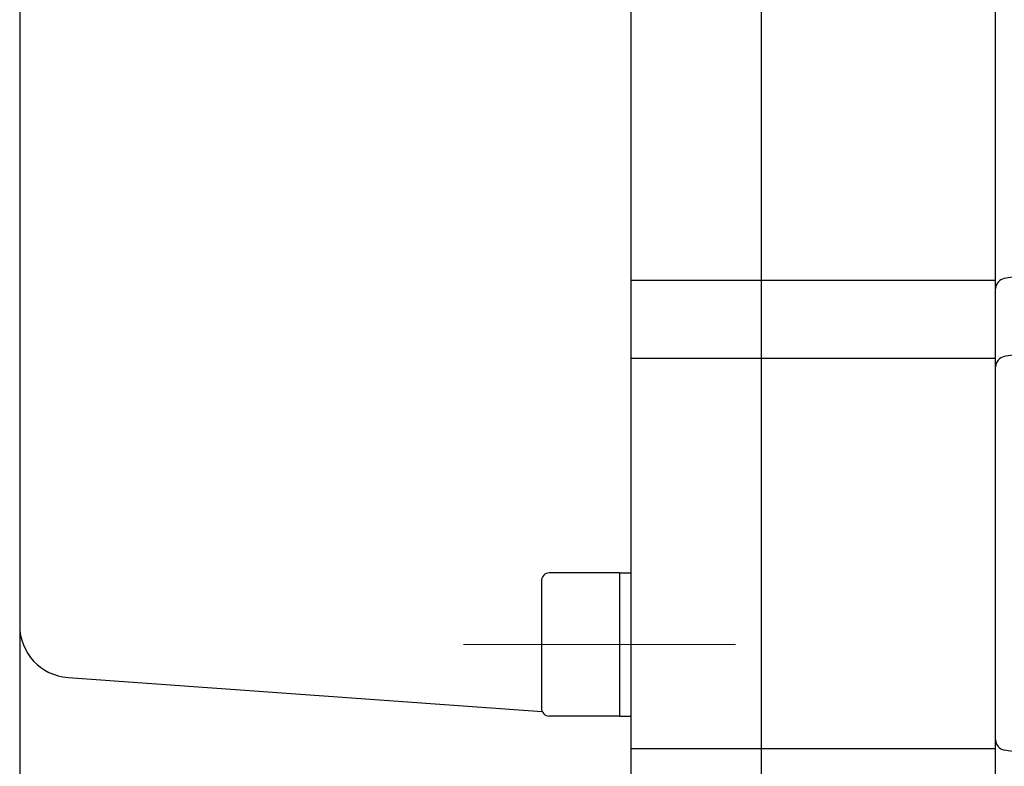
# Model space of a CAD drawing. Header units: millimetres. Extents: x 0 to 1300, y 0 to 891.
# Tile 119 of 148: x 365 to 403, y 571 to 600. Entities that reach past the tile are written whole.
import ezdxf

# ---------------------------------------------------------------- set-up
doc = ezdxf.new("R2010")
doc.units = ezdxf.units.MM
doc.header["$LTSCALE"] = 0.545669
doc.linetypes.add('CENTER', pattern=[50.8, 31.75, -6.35, 6.35, -6.35])
doc.layers.add('NoLayerName_001', color=7, linetype='Continuous')

msp = doc.modelspace()

# ---------------------------------------------------------------- linework, layer by layer
at = {"layer": 'NoLayerName_001', "color": 7, "linetype": 'Continuous', "lineweight": 25}
for p, q in [((394, 555.49999447), (394, 644.5)), ((389, 570.11908494), (389, 644)), ((365.5, 636.12358947), (365.5, 558.5)), ((403, 555.5), (403, 629.00000285)), ((405.16439899, 590.36073316), (403.33424041, 590.05570673)), ((389, 590), (394, 590)), ((394, 590), (402.99999974, 590)), ((405.16439899, 587.36073316), (403.33424041, 587.05570673)), ((389, 587), (394, 587)), ((394, 587), (402.99999974, 587)), ((388.55, 578.74833251), (385.85, 578.74833251)), ((388.55, 578.74833251), (388.55, 573.24833251)), ((388.55, 578.74833251), (389, 578.74833251)), ((385.55, 578.44833251), (385.55, 573.54833251)), ((367.35703059, 574.73227278), (385.57582255, 573.42656746)), ((388.55, 573.24833251), (385.85, 573.24833251)), ((388.55, 573.24833251), (389, 573.24833251)), ((389, 572), (394, 572)), ((394, 572), (402.99999974, 572)), ((405.16439899, 571.63927381), (403.33424041, 571.94430024))]:
    msp.add_line(p, q, dxfattribs=at)
at = {"layer": 'NoLayerName_001', "color": 4, "linetype": 'CENTER', "lineweight": 13}
msp.add_line((382.55, 575.99833251), (393, 575.99833251), dxfattribs=at)
msp.add_line((382.55, 575.99833251), (393, 575.99833251), dxfattribs=at)
at = {"layer": 'NoLayerName_001', "color": 7, "linetype": 'Continuous', "lineweight": 25}
for centre, radius, start, end in [((403.4, 589.66114916), 0.4, 99.462322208, 180), ((403.4, 586.66114916), 0.4, 99.462322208, 180), ((385.85, 578.44833251), 0.3, 90, 180), ((367.5, 576.72715617), 2, 180, 265.90073191), ((385.85, 573.54833251), 0.3, 180, 270), ((403.4, 572.33885781), 0.4, 180, 260.537677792)]:
    msp.add_arc(centre, radius, start, end, dxfattribs=at)

doc.saveas('drawing.dxf')
